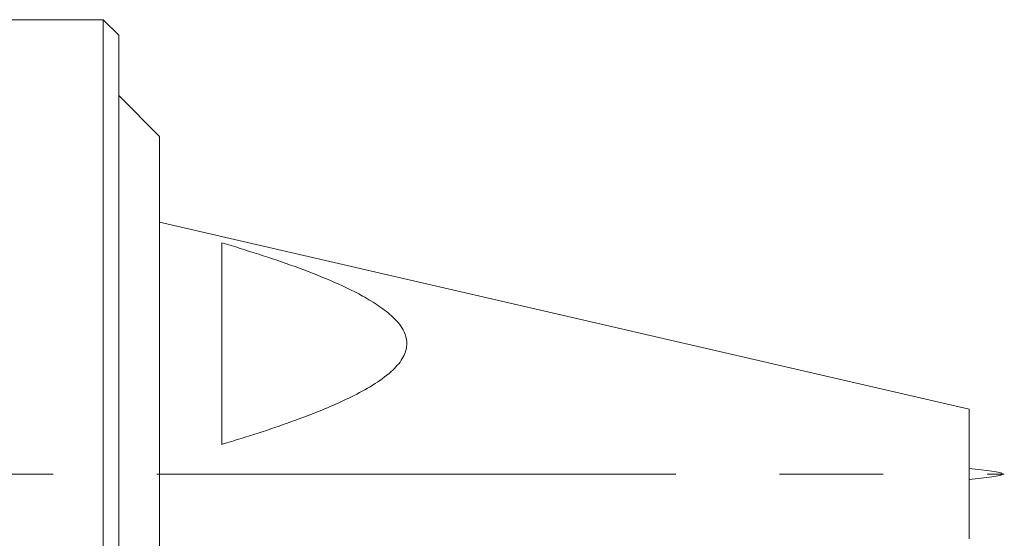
# Model space of a CAD drawing. Header units: inches. Extents: x 1 to 19.9, y 2.6 to 16.1.
# Tile 70 of 70: x 18.9 to 19.9, y 9.5 to 10. Entities that reach past the tile are written whole.
import ezdxf

# ---------------------------------------------------------------- set-up
doc = ezdxf.new("R2010")
doc.units = ezdxf.units.IN
doc.header["$MEASUREMENT"] = 0
doc.linetypes.add('CENTERX2', pattern=[0.8, 0.5, -0.1, 0.1, -0.1])
doc.layers.add('SLD-0', color=7, linetype='Continuous')

msp = doc.modelspace()

# ---------------------------------------------------------------- linework, layer by layer
at = {"color": 7, "linetype": 'Continuous', "lineweight": 15}
for p, q in [((18.98788, 9.99958), (18.74716, 9.99958)), ((19.00288, 9.98457), (18.98788, 9.99958)), ((18.98788, 9.99605), (18.98788, 9.99958)), ((18.98788, 9.12458), (18.98788, 9.99605)), ((19.00288, 9.98457), (19.00288, 9.98117)), ((19.00288, 9.98117), (19.00288, 9.13958)), ((19.04225, 9.88707), (19.00288, 9.92645)), ((19.04225, 9.88707), (19.04225, 9.88446)), ((19.04225, 9.88446), (19.04225, 9.23708)), ((19.82225, 9.6245), (19.04225, 9.80457)), ((19.10225, 9.78486), (19.10225, 9.59061)), ((19.82225, 9.51574), (19.82225, 9.6245)), ((19.82225, 9.49965), (19.82225, 9.51574))]:
    msp.add_line(p, q, dxfattribs=at)
msp.add_open_spline([(19.10225, 9.59061), (19.10842, 9.59248), (19.13654, 9.601), (19.17893, 9.61524), (19.22101, 9.63291), (19.24779, 9.64722), (19.26484, 9.65936), (19.27682, 9.67249), (19.28171, 9.68609), (19.27851, 9.70031), (19.26818, 9.71298), (19.25391, 9.72412), (19.23349, 9.73625), (19.20644, 9.74902), (19.16127, 9.76648), (19.12594, 9.77748), (19.10225, 9.78486)], degree=3, knots=[0, 0, 0, 0, 0.04346, 0.198099, 0.303211, 0.358198, 0.412969, 0.456551, 0.496039, 0.53343, 0.579915, 0.623923, 0.668066, 0.75024, 0.832537, 1, 1, 1, 1], dxfattribs=at)
msp.add_open_spline([(19.82225, 9.55681), (19.83825, 9.55857), (19.87025, 9.56208), (19.83825, 9.56558), (19.82225, 9.56734)], degree=3, dxfattribs=at)
at = {"layer": 'SLD-0', "color": 7, "linetype": 'CENTERX2', "lineweight": 0}
msp.add_line((16.63957, 9.56208), (19.85621, 9.56208), dxfattribs=at)

doc.saveas('drawing.dxf')
